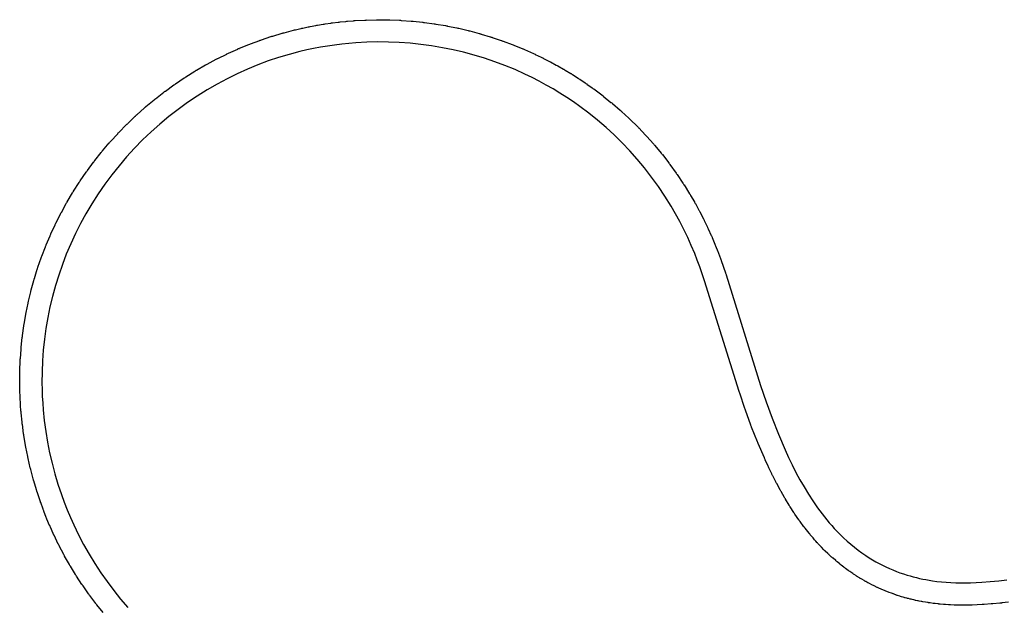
# Model space of a CAD drawing. Extents: x 81 to 161, y -172 to -32.
# Tile 57 of 94: x 126.53 to 135.39, y -120 to -114.72. Entities that reach past the tile are written whole.
import ezdxf

# ---------------------------------------------------------------- set-up
doc = ezdxf.new("R2010")
doc.units = 0
doc.header["$MEASUREMENT"] = 0
doc.layers.add('BLACK', color=7, linetype='CONTINUOUS')

msp = doc.modelspace()

# ---------------------------------------------------------------- linework, layer by layer
at = {"layer": 'BLACK', "linetype": 'CONTINUOUS'}
for p, q in [((129.143, -114.785), (129.192, -114.776)), ((129.192, -114.776), (129.193, -114.776)), ((129.193, -114.776), (129.201, -114.774)), ((129.201, -114.774), (129.208, -114.773)), ((129.208, -114.773), (129.209, -114.773)), ((129.209, -114.773), (129.259, -114.764)), ((129.259, -114.764), (129.26, -114.764)), ((129.26, -114.764), (129.268, -114.763)), ((129.268, -114.763), (129.276, -114.762)), ((129.276, -114.762), (129.277, -114.762)), ((129.277, -114.762), (129.327, -114.755)), ((129.327, -114.755), (129.328, -114.754)), ((129.328, -114.754), (129.335, -114.753)), ((129.335, -114.753), (129.343, -114.752)), ((129.343, -114.752), (129.344, -114.752)), ((129.344, -114.752), (129.394, -114.746)), ((129.394, -114.746), (129.395, -114.746)), ((129.395, -114.746), (129.403, -114.745)), ((129.403, -114.745), (129.411, -114.744)), ((129.411, -114.744), (129.412, -114.744)), ((129.412, -114.744), (129.462, -114.739)), ((129.462, -114.739), (129.463, -114.739)), ((129.463, -114.739), (129.471, -114.738)), ((129.471, -114.738), (129.478, -114.737)), ((129.478, -114.737), (129.479, -114.737)), ((129.479, -114.737), (129.53, -114.733)), ((129.53, -114.733), (129.532, -114.733)), ((129.532, -114.733), (129.539, -114.732)), ((129.539, -114.732), (129.546, -114.732)), ((129.546, -114.732), (129.548, -114.732)), ((129.548, -114.732), (129.634, -114.727)), ((129.634, -114.727), (129.635, -114.727)), ((129.635, -114.727), (129.642, -114.727)), ((129.642, -114.727), (129.65, -114.726)), ((129.65, -114.726), (129.651, -114.727)), ((129.651, -114.727), (129.738, -114.725)), ((129.738, -114.725), (129.739, -114.724)), ((129.739, -114.724), (129.746, -114.724)), ((129.746, -114.724), (129.754, -114.724)), ((129.754, -114.724), (129.755, -114.724)), ((129.755, -114.724), (129.842, -114.725)), ((129.842, -114.725), (129.843, -114.725)), ((129.843, -114.725), (129.85, -114.725)), ((129.85, -114.725), (129.858, -114.725)), ((129.858, -114.725), (129.859, -114.726)), ((129.859, -114.726), (129.946, -114.729)), ((129.946, -114.729), (129.947, -114.729)), ((129.947, -114.729), (129.954, -114.729)), ((129.954, -114.729), (129.961, -114.73)), ((129.961, -114.73), (129.963, -114.73)), ((129.963, -114.73), (130.049, -114.736)), ((130.049, -114.736), (130.051, -114.736)), ((130.051, -114.736), (130.058, -114.737)), ((130.058, -114.737), (130.065, -114.737)), ((130.065, -114.737), (130.067, -114.738)), ((130.067, -114.738), (130.153, -114.747)), ((130.153, -114.747), (130.154, -114.747)), ((130.154, -114.747), (130.161, -114.748)), ((130.161, -114.748), (130.169, -114.748)), ((130.169, -114.748), (130.17, -114.749)), ((130.17, -114.749), (130.256, -114.76)), ((130.256, -114.76), (130.257, -114.76)), ((130.257, -114.76), (130.264, -114.762)), ((130.264, -114.762), (130.272, -114.763)), ((130.272, -114.763), (130.273, -114.763)), ((130.273, -114.763), (130.358, -114.777)), ((130.358, -114.777), (130.36, -114.777)), ((130.36, -114.777), (130.367, -114.779)), ((130.367, -114.779), (130.374, -114.78)), ((130.374, -114.78), (130.376, -114.781)), ((128.806, -114.871), (128.89, -114.846)), ((128.89, -114.846), (128.892, -114.845)), ((128.892, -114.845), (128.899, -114.843)), ((128.899, -114.843), (128.905, -114.841)), ((128.905, -114.841), (128.907, -114.841)), ((128.907, -114.841), (128.992, -114.819)), ((128.992, -114.819), (128.993, -114.818)), ((128.993, -114.818), (129.001, -114.816)), ((129.001, -114.816), (129.008, -114.815)), ((129.008, -114.815), (129.009, -114.814)), ((129.009, -114.814), (129.059, -114.803)), ((129.059, -114.803), (129.06, -114.802)), ((129.06, -114.802), (129.067, -114.801)), ((129.067, -114.801), (129.075, -114.799)), ((129.075, -114.799), (129.076, -114.799)), ((129.076, -114.799), (129.125, -114.789)), ((129.125, -114.789), (129.126, -114.788)), ((129.126, -114.788), (129.134, -114.787)), ((129.134, -114.787), (129.141, -114.785)), ((129.141, -114.785), (129.143, -114.785)), ((130.376, -114.781), (130.461, -114.798)), ((130.461, -114.798), (130.462, -114.798)), ((130.462, -114.798), (130.469, -114.799)), ((130.469, -114.799), (130.476, -114.801)), ((130.476, -114.801), (130.478, -114.801)), ((130.478, -114.801), (130.562, -114.821)), ((130.562, -114.821), (130.564, -114.821)), ((130.564, -114.821), (130.57, -114.823)), ((130.57, -114.823), (130.577, -114.825)), ((130.577, -114.825), (130.579, -114.825)), ((130.579, -114.825), (130.663, -114.848)), ((130.663, -114.848), (130.664, -114.848)), ((130.664, -114.848), (130.671, -114.85)), ((130.671, -114.85), (130.678, -114.852)), ((130.678, -114.852), (130.679, -114.853)), ((130.679, -114.853), (130.762, -114.878)), ((128.506, -114.981), (128.59, -114.947)), ((128.59, -114.947), (128.591, -114.946)), ((128.591, -114.946), (128.598, -114.944)), ((128.598, -114.944), (128.604, -114.941)), ((128.604, -114.941), (128.606, -114.941)), ((128.606, -114.941), (128.689, -114.91)), ((128.689, -114.91), (128.69, -114.909)), ((128.69, -114.909), (128.697, -114.907)), ((128.697, -114.907), (128.704, -114.904)), ((128.704, -114.904), (128.705, -114.904)), ((128.705, -114.904), (128.789, -114.876)), ((128.789, -114.876), (128.79, -114.875)), ((128.79, -114.875), (128.797, -114.873)), ((128.797, -114.873), (128.804, -114.871)), ((128.804, -114.871), (128.806, -114.871)), ((129.362, -114.952), (129.299, -114.961)), ((129.426, -114.944), (129.362, -114.952)), ((129.489, -114.937), (129.426, -114.944)), ((129.552, -114.932), (129.489, -114.937)), ((129.65, -114.927), (129.552, -114.932)), ((129.748, -114.924), (129.65, -114.927)), ((129.846, -114.925), (129.748, -114.924)), ((129.943, -114.929), (129.846, -114.925)), ((130.04, -114.936), (129.943, -114.929)), ((130.138, -114.946), (130.04, -114.936)), ((130.234, -114.959), (130.138, -114.946)), ((130.762, -114.878), (130.764, -114.878)), ((130.764, -114.878), (130.771, -114.88)), ((130.771, -114.88), (130.778, -114.882)), ((130.778, -114.882), (130.779, -114.883)), ((130.779, -114.883), (130.861, -114.911)), ((130.861, -114.911), (130.863, -114.911)), ((130.863, -114.911), (130.869, -114.914)), ((130.869, -114.914), (130.876, -114.916)), ((130.876, -114.916), (130.878, -114.917)), ((130.878, -114.917), (130.959, -114.947)), ((130.959, -114.947), (130.96, -114.947)), ((130.96, -114.947), (130.967, -114.95)), ((130.967, -114.95), (130.974, -114.952)), ((130.974, -114.952), (130.975, -114.953)), ((130.975, -114.953), (131.055, -114.986)), ((128.311, -115.072), (128.392, -115.033)), ((128.392, -115.033), (128.393, -115.032)), ((128.393, -115.032), (128.4, -115.029)), ((128.4, -115.029), (128.406, -115.026)), ((128.406, -115.026), (128.408, -115.025)), ((128.408, -115.025), (128.49, -114.988)), ((128.49, -114.988), (128.492, -114.987)), ((128.492, -114.987), (128.498, -114.984)), ((128.498, -114.984), (128.505, -114.982)), ((128.505, -114.982), (128.506, -114.981)), ((128.952, -115.036), (128.857, -115.064)), ((129.049, -115.011), (128.952, -115.036)), ((129.111, -114.996), (129.049, -115.011)), ((129.173, -114.983), (129.111, -114.996)), ((129.236, -114.971), (129.173, -114.983)), ((129.299, -114.961), (129.236, -114.971)), ((130.331, -114.976), (130.234, -114.959)), ((130.427, -114.995), (130.331, -114.976)), ((130.522, -115.017), (130.427, -114.995)), ((130.616, -115.042), (130.522, -115.017)), ((130.71, -115.071), (130.616, -115.042)), ((131.055, -114.986), (131.057, -114.986)), ((131.057, -114.986), (131.063, -114.989)), ((131.063, -114.989), (131.07, -114.992)), ((131.07, -114.992), (131.071, -114.993)), ((131.071, -114.993), (131.15, -115.028)), ((131.15, -115.028), (131.152, -115.029)), ((131.152, -115.029), (131.158, -115.032)), ((131.158, -115.032), (131.165, -115.035)), ((131.165, -115.035), (131.166, -115.036)), ((131.166, -115.036), (131.219, -115.061)), ((128.119, -115.178), (128.2, -115.131)), ((128.2, -115.131), (128.202, -115.13)), ((128.202, -115.13), (128.208, -115.127)), ((128.208, -115.127), (128.214, -115.123)), ((128.214, -115.123), (128.216, -115.123)), ((128.216, -115.123), (128.295, -115.08)), ((128.295, -115.08), (128.297, -115.079)), ((128.297, -115.079), (128.303, -115.076)), ((128.303, -115.076), (128.309, -115.073)), ((128.309, -115.073), (128.311, -115.072)), ((128.67, -115.13), (128.577, -115.168)), ((128.763, -115.095), (128.67, -115.13)), ((128.857, -115.064), (128.763, -115.095)), ((130.803, -115.102), (130.71, -115.071)), ((130.894, -115.136), (130.803, -115.102)), ((131.219, -115.061), (131.221, -115.062)), ((131.221, -115.062), (131.227, -115.065)), ((131.227, -115.065), (131.234, -115.068)), ((131.234, -115.068), (131.235, -115.069)), ((131.235, -115.069), (131.288, -115.096)), ((131.288, -115.096), (131.289, -115.096)), ((131.289, -115.096), (131.295, -115.1)), ((131.295, -115.1), (131.302, -115.103)), ((131.302, -115.103), (131.303, -115.104)), ((131.303, -115.104), (131.355, -115.132)), ((131.355, -115.132), (131.356, -115.132)), ((131.356, -115.132), (131.363, -115.136)), ((128.024, -115.238), (128.104, -115.187)), ((128.104, -115.187), (128.105, -115.186)), ((128.105, -115.186), (128.111, -115.183)), ((128.111, -115.183), (128.117, -115.179)), ((128.117, -115.179), (128.119, -115.178)), ((128.485, -115.21), (128.394, -115.254)), ((128.577, -115.168), (128.485, -115.21)), ((130.985, -115.173), (130.894, -115.136)), ((131.074, -115.213), (130.985, -115.173)), ((131.139, -115.244), (131.074, -115.213)), ((131.363, -115.136), (131.369, -115.14)), ((131.369, -115.14), (131.37, -115.14)), ((131.37, -115.14), (131.421, -115.17)), ((131.421, -115.17), (131.422, -115.17)), ((131.422, -115.17), (131.429, -115.174)), ((131.429, -115.174), (131.435, -115.178)), ((131.435, -115.178), (131.436, -115.178)), ((131.436, -115.178), (131.487, -115.209)), ((131.487, -115.209), (131.488, -115.209)), ((131.488, -115.209), (131.494, -115.213)), ((131.494, -115.213), (131.501, -115.217)), ((131.501, -115.217), (131.502, -115.218)), ((131.502, -115.218), (131.551, -115.25)), ((127.84, -115.365), (127.916, -115.31)), ((127.916, -115.31), (127.918, -115.309)), ((127.918, -115.309), (127.923, -115.305)), ((127.923, -115.305), (127.929, -115.301)), ((127.929, -115.301), (127.931, -115.3)), ((127.931, -115.3), (128.009, -115.247)), ((128.009, -115.247), (128.01, -115.246)), ((128.01, -115.246), (128.016, -115.242)), ((128.016, -115.242), (128.022, -115.238)), ((128.022, -115.238), (128.024, -115.238)), ((128.305, -115.302), (128.214, -115.354)), ((128.394, -115.254), (128.305, -115.302)), ((131.202, -115.277), (131.139, -115.244)), ((131.266, -115.311), (131.202, -115.277)), ((131.328, -115.346), (131.266, -115.311)), ((131.551, -115.25), (131.553, -115.25)), ((131.553, -115.25), (131.559, -115.254)), ((131.559, -115.254), (131.565, -115.258)), ((131.565, -115.258), (131.566, -115.259)), ((131.566, -115.259), (131.615, -115.292)), ((131.615, -115.292), (131.616, -115.292)), ((131.616, -115.292), (131.622, -115.297)), ((131.622, -115.297), (131.629, -115.301)), ((131.629, -115.301), (131.629, -115.302)), ((131.629, -115.302), (131.678, -115.336)), ((127.752, -115.434), (127.826, -115.376)), ((127.826, -115.376), (127.827, -115.375)), ((127.827, -115.375), (127.833, -115.37)), ((127.833, -115.37), (127.838, -115.366)), ((127.838, -115.366), (127.84, -115.365)), ((128.214, -115.354), (128.125, -115.41)), ((131.389, -115.383), (131.328, -115.346)), ((131.45, -115.422), (131.389, -115.383)), ((131.678, -115.336), (131.679, -115.337)), ((131.679, -115.337), (131.685, -115.341)), ((131.685, -115.341), (131.691, -115.345)), ((131.691, -115.345), (131.692, -115.346)), ((131.692, -115.346), (131.764, -115.4)), ((131.764, -115.4), (131.765, -115.401)), ((127.665, -115.505), (127.738, -115.445)), ((127.738, -115.445), (127.739, -115.443)), ((127.739, -115.443), (127.745, -115.439)), ((127.745, -115.439), (127.75, -115.435)), ((127.75, -115.435), (127.752, -115.434)), ((128.038, -115.469), (127.953, -115.53)), ((128.125, -115.41), (128.038, -115.469)), ((131.509, -115.462), (131.45, -115.422)), ((131.567, -115.503), (131.509, -115.462)), ((131.765, -115.401), (131.771, -115.405)), ((131.771, -115.405), (131.776, -115.409)), ((131.776, -115.409), (131.777, -115.411)), ((131.777, -115.411), (131.847, -115.467)), ((131.847, -115.467), (131.849, -115.468)), ((131.849, -115.468), (131.854, -115.472)), ((131.854, -115.472), (131.86, -115.477)), ((131.86, -115.477), (131.861, -115.478)), ((131.861, -115.478), (131.929, -115.537)), ((127.582, -115.579), (127.652, -115.517)), ((127.652, -115.517), (127.653, -115.515)), ((127.653, -115.515), (127.659, -115.511)), ((127.659, -115.511), (127.664, -115.506)), ((127.664, -115.506), (127.665, -115.505)), ((127.953, -115.53), (127.87, -115.595)), ((131.648, -115.563), (131.567, -115.503)), ((131.726, -115.626), (131.648, -115.563)), ((131.929, -115.537), (131.93, -115.537)), ((131.93, -115.537), (131.936, -115.542)), ((131.936, -115.542), (131.941, -115.547)), ((131.941, -115.547), (131.942, -115.548)), ((131.942, -115.548), (132.008, -115.609)), ((127.489, -115.667), (127.495, -115.663)), ((127.495, -115.663), (127.499, -115.658)), ((127.499, -115.658), (127.501, -115.657)), ((127.501, -115.657), (127.569, -115.591)), ((127.569, -115.591), (127.57, -115.59)), ((127.57, -115.59), (127.575, -115.585)), ((127.575, -115.585), (127.58, -115.58)), ((127.58, -115.58), (127.582, -115.579)), ((127.79, -115.662), (127.711, -115.732)), ((127.87, -115.595), (127.79, -115.662)), ((131.803, -115.692), (131.726, -115.626)), ((132.008, -115.609), (132.009, -115.61)), ((132.009, -115.61), (132.014, -115.615)), ((132.014, -115.615), (132.02, -115.62)), ((132.02, -115.62), (132.021, -115.621)), ((132.021, -115.621), (132.085, -115.684)), ((127.347, -115.818), (127.411, -115.749)), ((127.411, -115.749), (127.412, -115.747)), ((127.412, -115.747), (127.416, -115.742)), ((127.416, -115.742), (127.421, -115.737)), ((127.421, -115.737), (127.423, -115.736)), ((127.423, -115.736), (127.488, -115.669)), ((127.488, -115.669), (127.489, -115.667)), ((127.711, -115.732), (127.635, -115.805)), ((131.877, -115.76), (131.803, -115.692)), ((132.085, -115.684), (132.086, -115.685)), ((132.086, -115.685), (132.091, -115.69)), ((132.091, -115.69), (132.096, -115.695)), ((132.096, -115.695), (132.097, -115.696)), ((132.097, -115.696), (132.159, -115.761)), ((127.274, -115.903), (127.335, -115.832)), ((127.335, -115.832), (127.336, -115.83)), ((127.336, -115.83), (127.341, -115.825)), ((127.341, -115.825), (127.346, -115.82)), ((127.346, -115.82), (127.347, -115.818)), ((127.635, -115.805), (127.562, -115.88)), ((131.948, -115.83), (131.877, -115.76)), ((132.018, -115.903), (131.948, -115.83)), ((132.159, -115.761), (132.16, -115.762)), ((132.16, -115.762), (132.165, -115.768)), ((132.165, -115.768), (132.17, -115.773)), ((132.17, -115.773), (132.171, -115.774)), ((132.171, -115.774), (132.23, -115.841)), ((132.23, -115.841), (132.232, -115.842)), ((132.232, -115.842), (132.236, -115.848)), ((127.204, -115.99), (127.263, -115.917)), ((127.263, -115.917), (127.264, -115.915)), ((127.264, -115.915), (127.269, -115.91)), ((127.269, -115.91), (127.273, -115.904)), ((127.273, -115.904), (127.274, -115.903)), ((127.562, -115.88), (127.491, -115.957)), ((132.084, -115.978), (132.018, -115.903)), ((132.236, -115.848), (132.241, -115.853)), ((132.241, -115.853), (132.242, -115.855)), ((132.242, -115.855), (132.299, -115.924)), ((132.299, -115.924), (132.3, -115.925)), ((132.3, -115.925), (132.305, -115.93)), ((132.305, -115.93), (132.309, -115.936)), ((127.138, -116.08), (127.194, -116.004)), ((127.194, -116.004), (127.195, -116.003)), ((127.195, -116.003), (127.199, -115.997)), ((127.199, -115.997), (127.203, -115.992)), ((127.203, -115.992), (127.204, -115.99)), ((127.491, -115.957), (127.423, -116.037)), ((132.149, -116.056), (132.084, -115.978)), ((132.309, -115.936), (132.31, -115.937)), ((132.31, -115.937), (132.368, -116.011)), ((132.368, -116.011), (132.369, -116.013)), ((132.369, -116.013), (132.373, -116.018)), ((132.373, -116.018), (132.377, -116.024)), ((127.074, -116.172), (127.127, -116.094)), ((127.127, -116.094), (127.128, -116.092)), ((127.128, -116.092), (127.132, -116.087)), ((127.132, -116.087), (127.136, -116.081)), ((127.136, -116.081), (127.138, -116.08)), ((127.423, -116.037), (127.357, -116.119)), ((132.213, -116.138), (132.149, -116.056)), ((132.377, -116.024), (132.378, -116.025)), ((132.378, -116.025), (132.433, -116.102)), ((132.433, -116.102), (132.434, -116.103)), ((132.434, -116.103), (132.438, -116.109)), ((127.013, -116.265), (127.064, -116.186)), ((127.064, -116.186), (127.065, -116.185)), ((127.065, -116.185), (127.069, -116.179)), ((127.069, -116.179), (127.073, -116.173)), ((127.073, -116.173), (127.074, -116.172)), ((127.357, -116.119), (127.295, -116.203)), ((132.274, -116.223), (132.213, -116.138)), ((132.438, -116.109), (132.442, -116.114)), ((132.442, -116.114), (132.443, -116.116)), ((132.443, -116.116), (132.495, -116.194)), ((132.495, -116.194), (132.497, -116.195)), ((132.497, -116.195), (132.5, -116.201)), ((126.956, -116.361), (127.004, -116.28)), ((127.004, -116.28), (127.005, -116.279)), ((127.005, -116.279), (127.008, -116.273)), ((127.008, -116.273), (127.012, -116.267)), ((127.012, -116.267), (127.013, -116.265)), ((127.295, -116.203), (127.235, -116.29)), ((132.332, -116.31), (132.274, -116.223)), ((132.5, -116.201), (132.504, -116.207)), ((132.504, -116.207), (132.505, -116.209)), ((132.505, -116.209), (132.555, -116.288)), ((126.948, -116.375), (126.951, -116.369)), ((126.951, -116.369), (126.955, -116.363)), ((126.955, -116.363), (126.956, -116.361)), ((127.235, -116.29), (127.179, -116.378)), ((132.388, -116.399), (132.332, -116.31)), ((132.555, -116.288), (132.556, -116.289)), ((132.556, -116.289), (132.559, -116.295)), ((132.559, -116.295), (132.563, -116.302)), ((132.563, -116.302), (132.564, -116.303)), ((132.564, -116.303), (132.598, -116.362)), ((132.598, -116.362), (132.599, -116.363)), ((132.599, -116.363), (132.602, -116.369)), ((132.602, -116.369), (132.606, -116.376)), ((126.899, -116.463), (126.903, -116.457)), ((126.903, -116.457), (126.904, -116.456)), ((126.904, -116.456), (126.947, -116.376)), ((126.947, -116.376), (126.948, -116.375)), ((127.179, -116.378), (127.125, -116.468)), ((132.428, -116.468), (132.388, -116.399)), ((132.606, -116.376), (132.607, -116.377)), ((132.607, -116.377), (132.639, -116.437)), ((132.639, -116.437), (132.64, -116.438)), ((132.64, -116.438), (132.643, -116.444)), ((132.643, -116.444), (132.647, -116.451)), ((132.647, -116.451), (132.647, -116.452)), ((132.647, -116.452), (132.679, -116.513)), ((126.855, -116.552), (126.895, -116.471)), ((126.895, -116.471), (126.896, -116.47)), ((126.896, -116.47), (126.899, -116.463)), ((127.125, -116.468), (127.076, -116.557)), ((132.467, -116.538), (132.428, -116.468)), ((132.503, -116.61), (132.467, -116.538)), ((132.679, -116.513), (132.679, -116.514)), ((132.679, -116.514), (132.682, -116.52)), ((132.682, -116.52), (132.686, -116.527)), ((132.686, -116.527), (132.686, -116.528)), ((132.686, -116.528), (132.716, -116.59)), ((126.809, -116.65), (126.847, -116.568)), ((126.847, -116.566), (126.851, -116.56)), ((126.847, -116.568), (126.847, -116.566)), ((126.851, -116.56), (126.854, -116.553)), ((126.854, -116.553), (126.855, -116.552)), ((127.076, -116.557), (127.031, -116.647)), ((132.538, -116.682), (132.503, -116.61)), ((132.716, -116.59), (132.717, -116.591)), ((132.717, -116.591), (132.72, -116.597)), ((132.72, -116.597), (132.723, -116.604)), ((132.723, -116.604), (132.723, -116.605)), ((132.723, -116.605), (132.75, -116.665)), ((126.766, -116.749), (126.802, -116.666)), ((126.802, -116.664), (126.805, -116.658)), ((126.802, -116.666), (126.802, -116.664)), ((126.805, -116.658), (126.808, -116.651)), ((126.808, -116.651), (126.809, -116.65)), ((127.031, -116.647), (126.988, -116.739)), ((132.57, -116.753), (132.538, -116.682)), ((132.75, -116.665), (132.751, -116.666)), ((132.751, -116.666), (132.754, -116.673)), ((132.754, -116.673), (132.757, -116.68)), ((132.757, -116.68), (132.757, -116.681)), ((132.757, -116.681), (132.782, -116.742)), ((126.728, -116.848), (126.76, -116.765)), ((126.76, -116.763), (126.763, -116.757)), ((126.76, -116.765), (126.76, -116.763)), ((126.763, -116.757), (126.766, -116.75)), ((126.766, -116.75), (126.766, -116.749)), ((126.988, -116.739), (126.948, -116.832)), ((132.601, -116.825), (132.57, -116.753)), ((132.782, -116.742), (132.783, -116.743)), ((132.783, -116.743), (132.786, -116.75)), ((132.786, -116.75), (132.789, -116.757)), ((132.789, -116.757), (132.789, -116.758)), ((132.789, -116.758), (132.808, -116.806)), ((132.808, -116.806), (132.808, -116.807)), ((132.808, -116.807), (132.811, -116.814)), ((132.811, -116.814), (132.814, -116.821)), ((126.693, -116.949), (126.722, -116.865)), ((126.722, -116.863), (126.725, -116.856)), ((126.722, -116.865), (126.722, -116.863)), ((126.725, -116.856), (126.727, -116.85)), ((126.727, -116.85), (126.728, -116.848)), ((126.948, -116.832), (126.913, -116.925)), ((132.624, -116.886), (132.601, -116.825)), ((132.647, -116.946), (132.624, -116.886)), ((132.814, -116.821), (132.814, -116.822)), ((132.814, -116.822), (132.832, -116.87)), ((132.832, -116.87), (132.833, -116.871)), ((132.833, -116.871), (132.835, -116.878)), ((132.835, -116.878), (132.838, -116.886)), ((132.838, -116.886), (132.838, -116.887)), ((132.838, -116.887), (132.877, -116.999)), ((126.661, -117.05), (126.687, -116.965)), ((126.687, -116.965), (126.688, -116.963)), ((126.688, -116.963), (126.69, -116.957)), ((126.69, -116.957), (126.692, -116.95)), ((126.692, -116.95), (126.693, -116.949)), ((126.913, -116.925), (126.88, -117.019)), ((132.69, -117.07), (132.647, -116.946)), ((126.632, -117.153), (126.656, -117.067)), ((126.656, -117.065), (126.658, -117.058)), ((126.656, -117.067), (126.656, -117.065)), ((126.658, -117.058), (126.66, -117.052)), ((126.66, -117.052), (126.661, -117.05)), ((126.88, -117.019), (126.85, -117.114)), ((133.001, -118.066), (132.69, -117.07)), ((132.877, -116.999), (132.878, -117.001)), ((132.878, -117.001), (132.88, -117.007)), ((132.88, -117.007), (132.883, -117.014)), ((132.883, -117.014), (132.883, -117.016)), ((132.883, -117.016), (133.193, -118.012)), ((126.608, -117.254), (126.628, -117.169)), ((126.628, -117.168), (126.63, -117.161)), ((126.628, -117.169), (126.628, -117.168)), ((126.63, -117.161), (126.632, -117.154)), ((126.632, -117.154), (126.632, -117.153)), ((126.85, -117.114), (126.824, -117.211)), ((126.606, -117.263), (126.607, -117.256)), ((126.607, -117.256), (126.608, -117.254)), ((126.824, -117.211), (126.801, -117.306)), ((126.587, -117.357), (126.604, -117.271)), ((126.604, -117.27), (126.606, -117.263)), ((126.604, -117.271), (126.604, -117.27)), ((126.801, -117.306), (126.781, -117.402)), ((126.569, -117.46), (126.583, -117.374)), ((126.583, -117.372), (126.585, -117.365)), ((126.583, -117.374), (126.583, -117.372)), ((126.585, -117.365), (126.586, -117.358)), ((126.586, -117.358), (126.587, -117.357)), ((126.781, -117.402), (126.765, -117.499)), ((126.554, -117.563), (126.566, -117.477)), ((126.566, -117.475), (126.567, -117.468)), ((126.566, -117.477), (126.566, -117.475)), ((126.567, -117.468), (126.568, -117.461)), ((126.568, -117.461), (126.569, -117.46)), ((126.765, -117.499), (126.751, -117.596)), ((126.543, -117.667), (126.552, -117.58)), ((126.552, -117.579), (126.553, -117.572)), ((126.552, -117.58), (126.552, -117.579)), ((126.553, -117.572), (126.554, -117.565)), ((126.554, -117.565), (126.554, -117.563)), ((126.751, -117.596), (126.741, -117.694)), ((126.535, -117.771), (126.541, -117.684)), ((126.541, -117.683), (126.542, -117.676)), ((126.541, -117.684), (126.541, -117.683)), ((126.542, -117.669), (126.543, -117.667)), ((126.542, -117.676), (126.542, -117.669)), ((126.741, -117.694), (126.734, -117.791)), ((126.53, -117.876), (126.534, -117.789)), ((126.534, -117.773), (126.535, -117.771)), ((126.534, -117.78), (126.534, -117.773)), ((126.534, -117.787), (126.534, -117.78)), ((126.534, -117.789), (126.534, -117.787)), ((126.734, -117.791), (126.73, -117.889)), ((126.53, -117.877), (126.53, -117.876)), ((126.53, -117.884), (126.53, -117.877)), ((126.529, -117.98), (126.53, -117.893)), ((126.53, -117.892), (126.53, -117.884)), ((126.53, -117.893), (126.53, -117.892)), ((126.73, -117.889), (126.729, -117.988)), ((126.529, -117.981), (126.529, -117.98)), ((126.529, -117.989), (126.529, -117.981)), ((126.529, -117.996), (126.529, -117.989)), ((126.529, -117.997), (126.529, -117.996)), ((126.53, -118.045), (126.529, -117.997)), ((126.53, -118.046), (126.53, -118.045)), ((126.53, -118.054), (126.53, -118.046)), ((126.53, -118.061), (126.53, -118.054)), ((126.729, -117.988), (126.73, -118.048)), ((126.73, -118.048), (126.732, -118.109)), ((133.193, -118.012), (133.244, -118.16)), ((126.53, -118.062), (126.53, -118.061)), ((126.532, -118.11), (126.53, -118.062)), ((126.532, -118.111), (126.532, -118.11)), ((126.532, -118.118), (126.532, -118.111)), ((126.533, -118.126), (126.532, -118.118)), ((126.533, -118.127), (126.533, -118.126)), ((126.535, -118.174), (126.533, -118.127)), ((126.732, -118.109), (126.736, -118.17)), ((133.001, -118.067), (133.001, -118.066)), ((133.003, -118.074), (133.001, -118.067)), ((133.006, -118.081), (133.003, -118.074)), ((133.006, -118.082), (133.006, -118.081)), ((133.052, -118.218), (133.006, -118.082)), ((126.535, -118.175), (126.535, -118.174)), ((126.536, -118.183), (126.535, -118.175)), ((126.536, -118.191), (126.536, -118.183)), ((126.537, -118.192), (126.536, -118.191)), ((126.54, -118.239), (126.537, -118.192)), ((126.736, -118.17), (126.74, -118.23)), ((126.74, -118.23), (126.75, -118.327)), ((133.052, -118.219), (133.052, -118.218)), ((133.055, -118.226), (133.052, -118.219)), ((133.058, -118.234), (133.055, -118.226)), ((133.107, -118.369), (133.058, -118.234)), ((133.058, -118.234), (133.058, -118.234)), ((133.244, -118.16), (133.297, -118.307)), ((126.54, -118.24), (126.54, -118.239)), ((126.541, -118.248), (126.54, -118.24)), ((126.541, -118.255), (126.541, -118.248)), ((126.542, -118.257), (126.541, -118.255)), ((126.551, -118.342), (126.542, -118.257)), ((133.297, -118.307), (133.353, -118.449)), ((126.55, -118.344), (126.551, -118.342)), ((126.551, -118.351), (126.55, -118.344)), ((126.552, -118.358), (126.551, -118.351)), ((126.553, -118.36), (126.552, -118.358)), ((126.564, -118.445), (126.553, -118.36)), ((126.75, -118.327), (126.763, -118.424)), ((133.107, -118.371), (133.107, -118.369)), ((133.11, -118.377), (133.107, -118.371)), ((133.112, -118.384), (133.11, -118.377)), ((133.113, -118.386), (133.112, -118.384)), ((133.165, -118.517), (133.113, -118.386)), ((126.564, -118.447), (126.564, -118.445)), ((126.565, -118.454), (126.564, -118.447)), ((126.566, -118.461), (126.565, -118.454)), ((126.567, -118.462), (126.566, -118.461)), ((126.581, -118.548), (126.567, -118.462)), ((126.763, -118.424), (126.779, -118.52)), ((133.353, -118.449), (133.413, -118.59)), ((126.581, -118.549), (126.581, -118.548)), ((126.582, -118.556), (126.581, -118.549)), ((126.584, -118.563), (126.582, -118.556)), ((126.584, -118.565), (126.584, -118.563)), ((126.601, -118.649), (126.584, -118.565)), ((126.779, -118.52), (126.798, -118.616)), ((133.165, -118.519), (133.165, -118.517)), ((133.168, -118.525), (133.165, -118.519)), ((133.17, -118.532), (133.168, -118.525)), ((133.171, -118.533), (133.17, -118.532)), ((133.227, -118.663), (133.171, -118.533)), ((126.601, -118.651), (126.601, -118.649)), ((126.603, -118.658), (126.601, -118.651)), ((126.604, -118.665), (126.603, -118.658)), ((126.605, -118.667), (126.604, -118.665)), ((126.624, -118.751), (126.605, -118.667)), ((126.798, -118.616), (126.82, -118.711)), ((133.227, -118.664), (133.227, -118.663)), ((133.23, -118.671), (133.227, -118.664)), ((133.233, -118.678), (133.23, -118.671)), ((133.413, -118.59), (133.445, -118.658)), ((133.445, -118.658), (133.477, -118.726)), ((126.624, -118.752), (126.624, -118.751)), ((126.626, -118.759), (126.624, -118.752)), ((126.628, -118.766), (126.626, -118.759)), ((126.82, -118.711), (126.845, -118.805)), ((133.234, -118.679), (133.233, -118.678)), ((133.26, -118.736), (133.234, -118.679)), ((133.26, -118.737), (133.26, -118.736)), ((133.264, -118.744), (133.26, -118.737)), ((133.267, -118.751), (133.264, -118.744)), ((133.267, -118.752), (133.267, -118.751)), ((133.294, -118.807), (133.267, -118.752)), ((133.477, -118.726), (133.511, -118.793)), ((126.628, -118.768), (126.628, -118.766)), ((126.65, -118.851), (126.628, -118.768)), ((126.65, -118.853), (126.65, -118.851)), ((126.653, -118.859), (126.65, -118.853)), ((126.845, -118.805), (126.873, -118.899)), ((133.295, -118.808), (133.294, -118.807)), ((133.298, -118.815), (133.295, -118.808)), ((133.301, -118.822), (133.298, -118.815)), ((133.302, -118.823), (133.301, -118.822)), ((133.33, -118.879), (133.302, -118.823)), ((133.511, -118.793), (133.547, -118.86)), ((126.654, -118.866), (126.653, -118.859)), ((126.655, -118.868), (126.654, -118.866)), ((126.68, -118.951), (126.655, -118.868)), ((126.873, -118.899), (126.904, -118.991)), ((133.331, -118.88), (133.33, -118.879)), ((133.334, -118.886), (133.331, -118.88)), ((133.338, -118.893), (133.334, -118.886)), ((133.339, -118.894), (133.338, -118.893)), ((133.368, -118.949), (133.339, -118.894)), ((133.547, -118.86), (133.584, -118.924)), ((133.584, -118.924), (133.623, -118.988)), ((126.68, -118.952), (126.68, -118.951)), ((126.682, -118.959), (126.68, -118.952)), ((126.684, -118.966), (126.682, -118.959)), ((126.685, -118.967), (126.684, -118.966)), ((126.712, -119.049), (126.685, -118.967)), ((126.904, -118.991), (126.929, -119.061)), ((133.369, -118.95), (133.368, -118.949)), ((133.372, -118.957), (133.369, -118.95)), ((133.376, -118.963), (133.372, -118.957)), ((133.377, -118.964), (133.376, -118.963)), ((133.408, -119.018), (133.377, -118.964)), ((133.408, -119.02), (133.408, -119.018)), ((133.412, -119.026), (133.408, -119.02)), ((133.416, -119.032), (133.412, -119.026)), ((133.623, -118.988), (133.663, -119.05)), ((126.713, -119.05), (126.712, -119.049)), ((126.715, -119.057), (126.713, -119.05)), ((126.717, -119.064), (126.715, -119.057)), ((126.718, -119.065), (126.717, -119.064)), ((126.739, -119.123), (126.718, -119.065)), ((126.929, -119.061), (126.956, -119.13)), ((133.417, -119.033), (133.416, -119.032)), ((133.449, -119.087), (133.417, -119.033)), ((133.45, -119.088), (133.449, -119.087)), ((133.454, -119.094), (133.45, -119.088)), ((133.457, -119.101), (133.454, -119.094)), ((133.458, -119.102), (133.457, -119.101)), ((133.493, -119.154), (133.458, -119.102)), ((133.663, -119.05), (133.706, -119.111)), ((133.706, -119.111), (133.747, -119.166)), ((126.739, -119.125), (126.739, -119.123)), ((126.742, -119.132), (126.739, -119.125)), ((126.745, -119.139), (126.742, -119.132)), ((126.745, -119.14), (126.745, -119.139)), ((126.768, -119.197), (126.745, -119.14)), ((126.768, -119.198), (126.768, -119.197)), ((126.771, -119.205), (126.768, -119.198)), ((126.774, -119.212), (126.771, -119.205)), ((126.956, -119.13), (126.985, -119.198)), ((126.985, -119.198), (127.015, -119.265)), ((133.493, -119.156), (133.493, -119.154)), ((133.497, -119.162), (133.493, -119.156)), ((133.501, -119.168), (133.497, -119.162)), ((133.502, -119.169), (133.501, -119.168)), ((133.538, -119.22), (133.502, -119.169)), ((133.747, -119.166), (133.789, -119.22)), ((126.774, -119.213), (126.774, -119.212)), ((126.798, -119.27), (126.774, -119.213)), ((126.799, -119.271), (126.798, -119.27)), ((126.802, -119.278), (126.799, -119.271)), ((126.805, -119.285), (126.802, -119.278)), ((126.805, -119.286), (126.805, -119.285)), ((126.831, -119.342), (126.805, -119.286)), ((127.015, -119.265), (127.059, -119.354)), ((133.539, -119.222), (133.538, -119.22)), ((133.543, -119.228), (133.539, -119.222)), ((133.547, -119.233), (133.543, -119.228)), ((133.548, -119.235), (133.547, -119.233)), ((133.583, -119.281), (133.548, -119.235)), ((133.584, -119.282), (133.583, -119.281)), ((133.588, -119.288), (133.584, -119.282)), ((133.592, -119.294), (133.588, -119.288)), ((133.593, -119.295), (133.592, -119.294)), ((133.629, -119.34), (133.593, -119.295)), ((133.789, -119.22), (133.811, -119.246)), ((133.811, -119.246), (133.833, -119.271)), ((133.833, -119.271), (133.856, -119.297)), ((133.856, -119.297), (133.879, -119.321)), ((126.831, -119.343), (126.831, -119.342)), ((126.834, -119.35), (126.831, -119.343)), ((126.837, -119.357), (126.834, -119.35)), ((126.838, -119.358), (126.837, -119.357)), ((126.876, -119.437), (126.838, -119.358)), ((127.059, -119.354), (127.104, -119.442)), ((133.63, -119.341), (133.629, -119.34)), ((133.635, -119.346), (133.63, -119.341)), ((133.639, -119.352), (133.635, -119.346)), ((133.64, -119.353), (133.639, -119.352)), ((133.653, -119.369), (133.64, -119.353)), ((133.654, -119.37), (133.653, -119.369)), ((133.659, -119.376), (133.654, -119.37)), ((133.664, -119.382), (133.659, -119.376)), ((133.665, -119.382), (133.664, -119.382)), ((133.678, -119.398), (133.665, -119.382)), ((133.879, -119.321), (133.91, -119.352)), ((133.91, -119.352), (133.94, -119.382)), ((133.94, -119.382), (133.972, -119.411)), ((126.877, -119.438), (126.876, -119.437)), ((126.88, -119.445), (126.877, -119.438)), ((126.883, -119.451), (126.88, -119.445)), ((126.884, -119.452), (126.883, -119.451)), ((126.925, -119.53), (126.884, -119.452)), ((127.104, -119.442), (127.153, -119.528)), ((133.679, -119.398), (133.678, -119.398)), ((133.684, -119.404), (133.679, -119.398)), ((133.689, -119.41), (133.684, -119.404)), ((133.69, -119.411), (133.689, -119.41)), ((133.703, -119.426), (133.69, -119.411)), ((133.704, -119.426), (133.703, -119.426)), ((133.709, -119.432), (133.704, -119.426)), ((133.714, -119.438), (133.709, -119.432)), ((133.715, -119.439), (133.714, -119.438)), ((133.729, -119.454), (133.715, -119.439)), ((133.73, -119.454), (133.729, -119.454)), ((133.735, -119.46), (133.73, -119.454)), ((133.741, -119.465), (133.735, -119.46)), ((133.741, -119.466), (133.741, -119.465)), ((133.763, -119.488), (133.741, -119.466)), ((133.972, -119.411), (134.004, -119.439)), ((134.004, -119.439), (134.037, -119.466)), ((134.037, -119.466), (134.071, -119.492)), ((126.925, -119.532), (126.925, -119.53)), ((126.929, -119.538), (126.925, -119.532)), ((126.932, -119.544), (126.929, -119.538)), ((126.933, -119.545), (126.932, -119.544)), ((126.977, -119.622), (126.933, -119.545)), ((127.153, -119.528), (127.205, -119.612)), ((133.763, -119.489), (133.763, -119.488)), ((133.769, -119.494), (133.763, -119.489)), ((133.774, -119.499), (133.769, -119.494)), ((133.775, -119.5), (133.774, -119.499)), ((133.797, -119.521), (133.775, -119.5)), ((133.798, -119.522), (133.797, -119.521)), ((133.803, -119.527), (133.798, -119.522)), ((133.809, -119.532), (133.803, -119.527)), ((133.81, -119.533), (133.809, -119.532)), ((133.832, -119.554), (133.81, -119.533)), ((133.833, -119.555), (133.832, -119.554)), ((133.839, -119.56), (133.833, -119.555)), ((133.844, -119.565), (133.839, -119.56)), ((134.071, -119.492), (134.105, -119.517)), ((134.105, -119.517), (134.14, -119.541)), ((134.14, -119.541), (134.169, -119.56)), ((134.169, -119.56), (134.199, -119.578)), ((126.977, -119.623), (126.977, -119.622)), ((126.981, -119.629), (126.977, -119.623)), ((126.984, -119.636), (126.981, -119.629)), ((126.985, -119.637), (126.984, -119.636)), ((127.031, -119.712), (126.985, -119.637)), ((127.205, -119.612), (127.259, -119.695)), ((133.845, -119.565), (133.844, -119.565)), ((133.869, -119.586), (133.845, -119.565)), ((133.869, -119.587), (133.869, -119.586)), ((133.875, -119.591), (133.869, -119.587)), ((133.881, -119.596), (133.875, -119.591)), ((133.882, -119.597), (133.881, -119.596)), ((133.906, -119.616), (133.882, -119.597)), ((133.906, -119.617), (133.906, -119.616)), ((133.912, -119.622), (133.906, -119.617)), ((133.918, -119.627), (133.912, -119.622)), ((133.919, -119.627), (133.918, -119.627)), ((133.943, -119.646), (133.919, -119.627)), ((133.944, -119.647), (133.943, -119.646)), ((133.95, -119.651), (133.944, -119.647)), ((133.956, -119.656), (133.95, -119.651)), ((134.199, -119.578), (134.229, -119.596)), ((134.229, -119.596), (134.26, -119.613)), ((134.26, -119.613), (134.29, -119.628)), ((134.29, -119.628), (134.321, -119.643)), ((134.321, -119.643), (134.352, -119.657)), ((127.032, -119.713), (127.031, -119.712)), ((127.036, -119.719), (127.032, -119.713)), ((127.04, -119.725), (127.036, -119.719)), ((127.041, -119.726), (127.04, -119.725)), ((127.089, -119.8), (127.041, -119.726)), ((127.259, -119.695), (127.316, -119.775)), ((133.957, -119.657), (133.956, -119.656)), ((133.982, -119.675), (133.957, -119.657)), ((133.983, -119.676), (133.982, -119.675)), ((133.989, -119.68), (133.983, -119.676)), ((133.995, -119.684), (133.989, -119.68)), ((133.997, -119.685), (133.995, -119.684)), ((134.022, -119.702), (133.997, -119.685)), ((134.023, -119.703), (134.022, -119.702)), ((134.029, -119.707), (134.023, -119.703)), ((134.035, -119.711), (134.029, -119.707)), ((134.036, -119.712), (134.035, -119.711)), ((134.055, -119.724), (134.036, -119.712)), ((134.056, -119.725), (134.055, -119.724)), ((134.063, -119.729), (134.056, -119.725)), ((134.069, -119.733), (134.063, -119.729)), ((134.07, -119.734), (134.069, -119.733)), ((134.089, -119.745), (134.07, -119.734)), ((134.352, -119.657), (134.383, -119.67)), ((134.383, -119.67), (134.415, -119.683)), ((134.415, -119.683), (134.447, -119.695)), ((134.447, -119.695), (134.479, -119.706)), ((134.479, -119.706), (134.511, -119.716)), ((134.511, -119.716), (134.539, -119.724)), ((134.539, -119.724), (134.567, -119.732)), ((134.567, -119.732), (134.596, -119.739)), ((134.596, -119.739), (134.624, -119.746)), ((127.09, -119.801), (127.089, -119.8)), ((127.094, -119.807), (127.09, -119.801)), ((127.098, -119.813), (127.094, -119.807)), ((127.099, -119.814), (127.098, -119.813)), ((127.149, -119.886), (127.099, -119.814)), ((127.316, -119.775), (127.375, -119.854)), ((134.09, -119.746), (134.089, -119.745)), ((134.097, -119.75), (134.09, -119.746)), ((134.103, -119.754), (134.097, -119.75)), ((134.104, -119.754), (134.103, -119.754)), ((134.124, -119.766), (134.104, -119.754)), ((134.125, -119.766), (134.124, -119.766)), ((134.131, -119.77), (134.125, -119.766)), ((134.138, -119.774), (134.131, -119.77)), ((134.139, -119.774), (134.138, -119.774)), ((134.159, -119.785), (134.139, -119.774)), ((134.16, -119.786), (134.159, -119.785)), ((134.166, -119.789), (134.16, -119.786)), ((134.173, -119.793), (134.166, -119.789)), ((134.174, -119.793), (134.173, -119.793)), ((134.193, -119.803), (134.174, -119.793)), ((134.194, -119.804), (134.193, -119.803)), ((134.201, -119.807), (134.194, -119.804)), ((134.208, -119.81), (134.201, -119.807)), ((134.209, -119.811), (134.208, -119.81)), ((134.228, -119.82), (134.209, -119.811)), ((134.229, -119.821), (134.228, -119.82)), ((134.236, -119.824), (134.229, -119.821)), ((134.243, -119.827), (134.236, -119.824)), ((134.244, -119.828), (134.243, -119.827)), ((134.263, -119.836), (134.244, -119.828)), ((134.624, -119.746), (134.653, -119.752)), ((134.653, -119.752), (134.681, -119.757)), ((134.681, -119.757), (134.739, -119.767)), ((134.739, -119.767), (134.78, -119.773)), ((134.78, -119.773), (134.821, -119.777)), ((134.821, -119.777), (134.863, -119.781)), ((134.863, -119.781), (134.904, -119.784)), ((134.904, -119.784), (134.948, -119.786)), ((134.948, -119.786), (134.993, -119.786)), ((134.993, -119.786), (135.037, -119.786)), ((135.037, -119.786), (135.082, -119.785)), ((135.082, -119.785), (135.182, -119.781)), ((135.182, -119.781), (135.258, -119.775)), ((135.258, -119.775), (135.335, -119.768)), ((135.335, -119.768), (135.408, -119.76)), ((127.15, -119.888), (127.149, -119.886)), ((127.154, -119.893), (127.15, -119.888)), ((127.158, -119.899), (127.154, -119.893)), ((127.16, -119.9), (127.158, -119.899)), ((127.213, -119.97), (127.16, -119.9)), ((127.375, -119.854), (127.437, -119.931)), ((134.264, -119.837), (134.263, -119.836)), ((134.271, -119.84), (134.264, -119.837)), ((134.278, -119.843), (134.271, -119.84)), ((134.279, -119.843), (134.278, -119.843)), ((134.299, -119.852), (134.279, -119.843)), ((134.3, -119.852), (134.299, -119.852)), ((134.307, -119.855), (134.3, -119.852)), ((134.314, -119.858), (134.307, -119.855)), ((134.315, -119.858), (134.314, -119.858)), ((134.335, -119.866), (134.315, -119.858)), ((134.336, -119.867), (134.335, -119.866)), ((134.343, -119.869), (134.336, -119.867)), ((134.35, -119.872), (134.343, -119.869)), ((134.351, -119.873), (134.35, -119.872)), ((134.371, -119.88), (134.351, -119.873)), ((134.372, -119.88), (134.371, -119.88)), ((134.379, -119.883), (134.372, -119.88)), ((134.386, -119.886), (134.379, -119.883)), ((134.388, -119.886), (134.386, -119.886)), ((134.408, -119.893), (134.388, -119.886)), ((134.409, -119.893), (134.408, -119.893)), ((134.416, -119.896), (134.409, -119.893)), ((134.423, -119.898), (134.416, -119.896)), ((134.424, -119.898), (134.423, -119.898)), ((134.445, -119.905), (134.424, -119.898)), ((134.446, -119.905), (134.445, -119.905)), ((134.453, -119.907), (134.446, -119.905)), ((134.46, -119.91), (134.453, -119.907)), ((134.461, -119.91), (134.46, -119.91)), ((134.476, -119.914), (134.461, -119.91)), ((134.477, -119.915), (134.476, -119.914)), ((134.485, -119.917), (134.477, -119.915)), ((134.492, -119.919), (134.485, -119.917)), ((127.213, -119.972), (127.213, -119.97)), ((127.218, -119.977), (127.213, -119.972)), ((127.222, -119.983), (127.218, -119.977)), ((127.223, -119.984), (127.222, -119.983)), ((127.279, -120.052), (127.223, -119.984)), ((127.437, -119.931), (127.503, -120.007)), ((134.493, -119.919), (134.492, -119.919)), ((134.508, -119.923), (134.493, -119.919)), ((134.509, -119.923), (134.508, -119.923)), ((134.516, -119.925), (134.509, -119.923)), ((134.524, -119.927), (134.516, -119.925)), ((134.525, -119.927), (134.524, -119.927)), ((134.54, -119.931), (134.525, -119.927)), ((134.541, -119.932), (134.54, -119.931)), ((134.548, -119.933), (134.541, -119.932)), ((134.556, -119.935), (134.548, -119.933)), ((134.557, -119.935), (134.556, -119.935)), ((134.572, -119.939), (134.557, -119.935)), ((134.573, -119.939), (134.572, -119.939)), ((134.58, -119.941), (134.573, -119.939)), ((134.588, -119.943), (134.58, -119.941)), ((134.589, -119.943), (134.588, -119.943)), ((134.604, -119.946), (134.589, -119.943)), ((134.605, -119.946), (134.604, -119.946)), ((134.612, -119.948), (134.605, -119.946)), ((134.62, -119.949), (134.612, -119.948)), ((134.621, -119.949), (134.62, -119.949)), ((134.637, -119.952), (134.621, -119.949)), ((134.638, -119.953), (134.637, -119.952)), ((134.645, -119.954), (134.638, -119.953)), ((134.652, -119.955), (134.645, -119.954)), ((134.654, -119.955), (134.652, -119.955)), ((134.7, -119.963), (134.654, -119.955)), ((134.702, -119.964), (134.7, -119.963)), ((134.709, -119.965), (134.702, -119.964)), ((134.716, -119.966), (134.709, -119.965)), ((134.718, -119.966), (134.716, -119.966)), ((134.747, -119.97), (134.718, -119.966)), ((134.748, -119.97), (134.747, -119.97)), ((134.755, -119.971), (134.748, -119.97)), ((134.763, -119.972), (134.755, -119.971)), ((134.764, -119.972), (134.763, -119.972)), ((134.793, -119.975), (134.764, -119.972)), ((134.794, -119.976), (134.793, -119.975)), ((134.801, -119.976), (134.794, -119.976)), ((134.809, -119.977), (134.801, -119.976)), ((134.81, -119.977), (134.809, -119.977)), ((134.839, -119.98), (134.81, -119.977)), ((134.84, -119.98), (134.839, -119.98)), ((134.847, -119.98), (134.84, -119.98)), ((134.855, -119.981), (134.847, -119.98)), ((134.856, -119.981), (134.855, -119.981)), ((134.885, -119.983), (134.856, -119.981)), ((134.886, -119.983), (134.885, -119.983)), ((134.894, -119.983), (134.886, -119.983)), ((134.901, -119.984), (134.894, -119.983)), ((134.903, -119.984), (134.901, -119.984)), ((134.934, -119.985), (134.903, -119.984)), ((134.935, -119.985), (134.934, -119.985)), ((134.943, -119.985), (134.935, -119.985)), ((134.95, -119.986), (134.943, -119.985)), ((134.951, -119.986), (134.95, -119.986)), ((134.983, -119.986), (134.951, -119.986)), ((134.984, -119.986), (134.983, -119.986)), ((134.991, -119.986), (134.984, -119.986)), ((134.999, -119.986), (134.991, -119.986)), ((135, -119.986), (134.999, -119.986)), ((135.031, -119.986), (135, -119.986)), ((135.032, -119.986), (135.031, -119.986)), ((135.04, -119.986), (135.032, -119.986)), ((135.048, -119.986), (135.04, -119.986)), ((135.049, -119.986), (135.048, -119.986)), ((135.08, -119.985), (135.049, -119.986)), ((135.081, -119.985), (135.08, -119.985)), ((135.088, -119.985), (135.081, -119.985)), ((135.096, -119.985), (135.088, -119.985)), ((135.097, -119.985), (135.096, -119.985)), ((135.185, -119.981), (135.097, -119.985)), ((135.186, -119.981), (135.185, -119.981)), ((135.194, -119.98), (135.186, -119.981)), ((135.201, -119.98), (135.194, -119.98)), ((135.203, -119.98), (135.201, -119.98)), ((135.266, -119.975), (135.203, -119.98)), ((135.267, -119.975), (135.266, -119.975)), ((135.274, -119.975), (135.267, -119.975)), ((135.282, -119.974), (135.274, -119.975)), ((135.283, -119.974), (135.282, -119.974)), ((135.346, -119.968), (135.283, -119.974)), ((135.347, -119.968), (135.346, -119.968)), ((135.355, -119.967), (135.347, -119.968)), ((135.362, -119.967), (135.355, -119.967)), ((135.363, -119.966), (135.362, -119.967)), ((135.424, -119.96), (135.363, -119.966))]:
    msp.add_line(p, q, dxfattribs=at)

doc.saveas('drawing.dxf')
